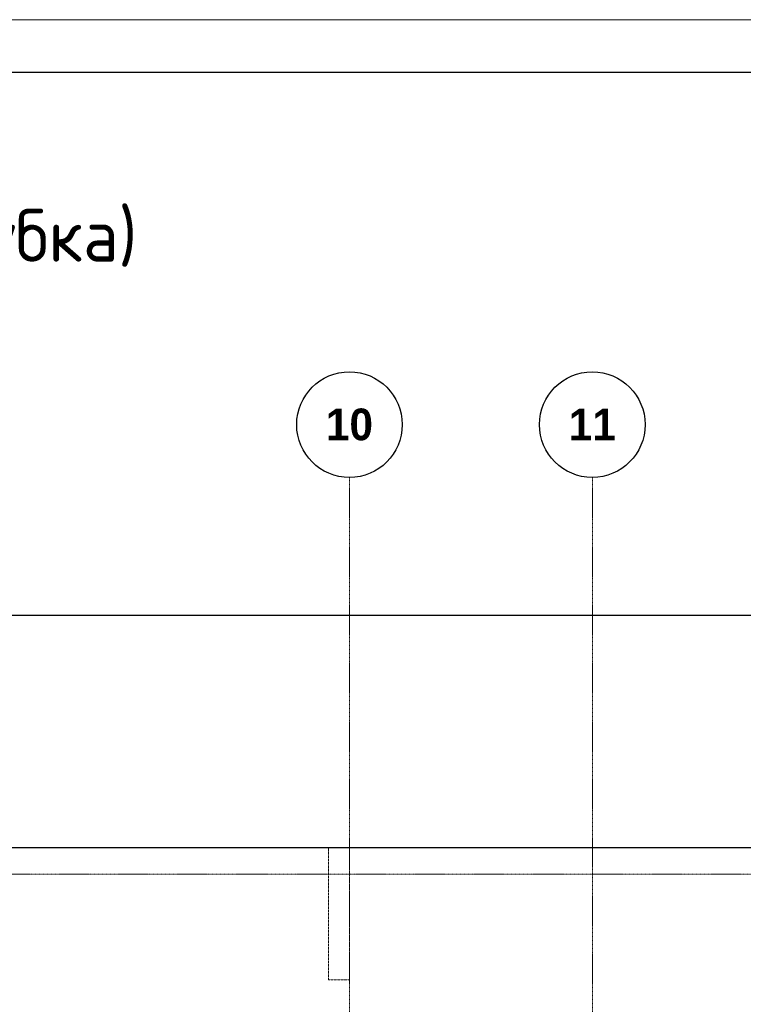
# Model space of a CAD drawing. Header units: millimetres. Extents: x -42044588 to 856694, y -806701 to 941911.
# Tile 36 of 256: x -167542 to -160688, y -416102 to -406777. Entities that reach past the tile are written whole.
import ezdxf

# ---------------------------------------------------------------- set-up
doc = ezdxf.new("R2010")
doc.units = ezdxf.units.MM
for name, pattern in [('______5', [1100, 800, -100, 100, -100]), ('DASHED', [7, 5, -2, 0]), ('осевая', [50.8, 31.75, -6.35, 6.35, -6.35])]:
    doc.linetypes.add(name, pattern=pattern)
doc.layers.add('Колонна_ бетон', color=7, linetype='Continuous', lineweight=50, true_color=0xb4b496)
for name, color, linetype, lineweight in [('Оси', 40, '______5', 18), ('Перекрытие ж_бетон', 1, 'Continuous', 30), ('РАЗМЕРЫ', 1, 'Continuous', 9), ('ТОНКИЕ', 7, 'Continuous', 9), ('Узлы', 7, 'Continuous', 0)]:
    doc.layers.add(name, color=color, linetype=linetype, lineweight=lineweight)
doc.layers.add('ТОЛСТЫЕ_ОСНОВНЫЕ', color=6, linetype='Continuous')
doc.styles.add('Century Gothic', font='GOTHIC.TTF')
doc.styles.add('GOST-2.304_Type-B', font='GOST_Common.ttf')
doc.dimstyles.new('СПДС', dxfattribs={"dimscale": 100, "dimtxt": 2.5, "dimasz": 2, "dimexe": 1.25, "dimexo": 0, "dimtad": 1, "dimdec": 0, "dimrnd": 5, "dimtxsty": 'GOST-2.304_Type-B', "dimblk": 'ARCHTICK', "dimcen": 2.5, "dimdle": 2, "dimclrd": 1, "dimclre": 1, "dimclrt": 1, "dimadec": 0, "dimazin": 2, "dimtfac": 0.75, "dimtdec": 0, "dimtmove": 1, "dimatfit": 3, "dimfxl": 0, "dimtolj": 1, "dimarcsym": 0})

# ---------------------------------------------------------------- blocks, each defined once
blk = doc.blocks.new('подложка стн 1-го этажа')
at = {"layer": 'Колонна_ бетон', "color": 252, "linetype": 'DASHED', "lineweight": 0, "ltscale": 0.5, "true_color": 0x939598, "transparency": 33554687, "elevation": -560}
blk.add_lwpolyline([(39343.9, 26361.8), (39543.9, 26361.8), (39543.9, 25111.8), (39343.9, 25111.8)], close=True, dxfattribs=at)
blk = doc.blocks.new('*U6686')
at = {"layer": 'ТОЛСТЫЕ_ОСНОВНЫЕ', "color": 6}
blk.add_lwpolyline([(20, 5), (886, 5), (886, 415), (20, 415)], close=True, dxfattribs=at)
at = {"layer": 'ТОНКИЕ'}
blk.add_lwpolyline([(0, 0), (891, 0), (891, 420), (0, 420)], close=True, dxfattribs=at)
blk = doc.blocks.new('_ArchTick')
at = {"color": 0, "linetype": 'ByBlock', "const_width": 0.15}
blk.add_lwpolyline([(-0.5, -0.5), (0.5, 0.5)], dxfattribs=at)
blk = doc.blocks.new('*D1156')
at = {"layer": 'DEFPOINTS', "color": 0, "transparency": 16777216}
for p in [(-179118, -412420), (-179118, -412702.5), (-159118, -412973.2)]:
    blk.add_point(p, dxfattribs=at)
at = {"layer": 'РАЗМЕРЫ', "color": 1, "lineweight": -2, "transparency": 16777216}
for p, q in [((-179118, -412702.5), (-179118, -412295)), ((-159118, -412973.2), (-159118, -412295)), ((-158918, -412420), (-179318, -412420))]:
    blk.add_line(p, q, dxfattribs=at)
at = {"layer": 'РАЗМЕРЫ', "color": 1, "lineweight": -2, "transparency": 16777216, "xscale": 200, "yscale": 200, "zscale": 200, "rotation": 180}
blk.add_blockref('_ArchTick', (-179118, -412420), dxfattribs=at)
at = {"layer": 'РАЗМЕРЫ', "color": 1, "lineweight": -2, "transparency": 16777216, "xscale": 200, "yscale": 200, "zscale": 200}
blk.add_blockref('_ArchTick', (-159118, -412420), dxfattribs=at)
at = {"layer": 'РАЗМЕРЫ', "color": 1, "lineweight": 0, "transparency": 16777216, "insert": (-169118, -412232.5), "char_height": 250, "attachment_point": 5, "style": 'GOST-2.304_Type-B'}
blk.add_mtext('\\A1;20000', dxfattribs=at)
blk = doc.blocks.new('NSY101')
at = {"color": 0, "linetype": 'ByBlock', "lineweight": -2}
blk.add_circle((0, 0), 50, dxfattribs=at)
blk = doc.blocks.new('СЛОЖНЫЙ_ОБЪЕКТ_17')
at = {"layer": 'Оси', "color": 16, "linetype": 'Continuous', "lineweight": 25, "transparency": 33554687, "xscale": 9.999999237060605, "yscale": 9.999999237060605, "zscale": 9.999999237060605}
blk.add_blockref('NSY101', (36213, -989.5), dxfattribs=at)
at = {"layer": 'Оси', "color": 16, "linetype": 'Continuous', "lineweight": 25, "transparency": 33554687, "insert": (36213, -989.5), "char_height": 300, "width": 620, "attachment_point": 5, "style": 'Century Gothic'}
blk.add_mtext('\\A1;{\\fCentury Gothic|i0|b1;\\H300.000000;\\W1.000000;\\C16;10}\\P', dxfattribs=at)
blk = doc.blocks.new('СЛОЖНЫЙ_ОБЪЕКТ_18')
at = {"layer": 'Оси', "color": 16, "linetype": 'Continuous', "lineweight": 25, "transparency": 33554687, "xscale": 9.999999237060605, "yscale": 9.999999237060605, "zscale": 9.999999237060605}
blk.add_blockref('NSY101', (38513, -989.5), dxfattribs=at)
at = {"layer": 'Оси', "color": 16, "linetype": 'Continuous', "lineweight": 25, "transparency": 33554687, "insert": (38513, -989.5), "char_height": 300, "width": 620, "attachment_point": 5, "style": 'Century Gothic'}
blk.add_mtext('\\A1;{\\fCentury Gothic|i0|b1;\\H300.000000;\\W1.000000;\\C16;11}\\P', dxfattribs=at)
blk = doc.blocks.new('оси блок 2')
at = {"layer": 'Оси', "color": 16, "linetype": 'осевая', "lineweight": 0, "ltscale": 0.25, "transparency": 33554687}
for p, q in [((-54204.7, -322543), (-54204.7, -347914.1)), ((-51904.7, -322543), (-51904.7, -347914.1)), ((-89822.3, -326301.3), (-37238.5, -326301.3))]:
    blk.add_line(p, q, dxfattribs=at)
at = {"layer": 'Оси', "color": 16, "linetype": 'Continuous', "lineweight": 25, "transparency": 33554687}
for name in ['СЛОЖНЫЙ_ОБЪЕКТ_17', 'СЛОЖНЫЙ_ОБЪЕКТ_18']:
    blk.add_blockref(name, (-90418.2, -321053.5), dxfattribs=at)

msp = doc.modelspace()

# ---------------------------------------------------------------- linework, layer by layer
at = {"layer": 'Перекрытие ж_бетон'}
for points in [[(-163970.527, -414620.686), (-175708.038, -414620.686)], [(-158908.038, -414620.686), (-158918.038, -414620.686), (-158918.038, -414620.686), (-162268.038, -414620.686), (-162268.038, -414620.686), (-164068.038, -414620.686)]]:
    msp.add_lwpolyline(points, dxfattribs=at)

# ---------------------------------------------------------------- block references
at = {"xscale": 100, "yscale": 100, "zscale": 100}
msp.add_blockref('*U6686', (-203199.263, -448777.399), dxfattribs=at)
msp.add_blockref('подложка стн 1-го этажа', (-203961.961, -440982.48, 560))
at = {"layer": 'РАЗМЕРЫ'}
msp.add_blockref('оси блок 2', (-110213.32, -88569.364), dxfattribs=at)

# ---------------------------------------------------------------- texts
at = {"layer": 'Узлы', "color": 80, "linetype": 'Continuous', "lineweight": 0, "style": 'GOST-2.304_Type-B'}
msp.add_text('Плита на отм. +39,900;+43,050 (опалубка)', height=500, dxfattribs=at).set_placement((-178946.531, -409068.82))

# ---------------------------------------------------------------- dimensions: what is measured, and where the dimension line sits
at = {"layer": 'РАЗМЕРЫ', "lineweight": 0}
dim = msp.add_linear_dim(base=(-179118.038, -412420.006), p1=(-159118.038, -412973.216), p2=(-179118.038, -412702.509), dimstyle='СПДС', override={"dimrnd": 5}, dxfattribs=at)
dim.commit()
dim.dimension.update_dxf_attribs({"geometry": '*D1156', "text_midpoint": (-169118.038, -412232.506)})

doc.saveas('drawing.dxf')
